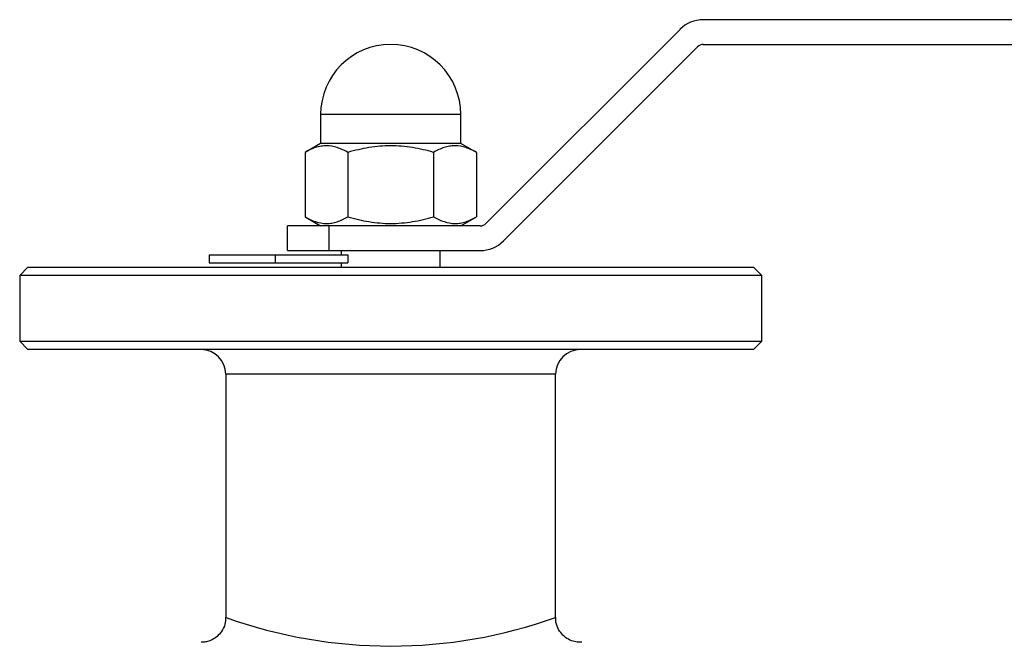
# Model space of a CAD drawing. Header units: millimetres. Extents: x -150 to 245, y -74 to 150.
# Tile 19 of 20: x -45 to 74, y 74 to 150. Entities that reach past the tile are written whole.
import ezdxf

# ---------------------------------------------------------------- set-up
doc = ezdxf.new("R2010")
doc.units = ezdxf.units.MM

msp = doc.modelspace()

# ---------------------------------------------------------------- linework, layer by layer
at = {"color": 7, "linetype": 'Continuous', "lineweight": 25}
for p, q in [((245, 149.5), (37.91, 149.5)), ((35.09, 148.33), (11.55, 124.79)), ((13.67, 122.67), (37.21, 146.21)), ((37.91, 146.5), (245, 146.5)), ((-8.5, 138), (-8.5, 134.5)), ((8.5, 134.5), (8.5, 138)), ((-8.5, 134.5), (-10.39, 133.41)), ((8.5, 134.5), (-8.5, 134.5)), ((10.39, 133.41), (8.5, 134.5)), ((-10.39, 133.41), (-10.39, 125.59)), ((-5.2, 133.41), (-5.2, 125.59)), ((5.2, 133.41), (5.2, 125.59)), ((10.39, 133.41), (10.39, 125.59)), ((-10.39, 125.59), (-8.5, 124.5)), ((8.5, 124.5), (10.39, 125.59)), ((10.84, 124.5), (-12.5, 124.5)), ((-12.5, 121.5), (-12.5, 124.5)), ((-7.5, 124.5), (-7.5, 121.5)), ((-22, 121), (-5.2, 121)), ((-22, 121), (-22, 120)), ((-14, 121), (-14, 120)), ((-12.5, 121.5), (10.84, 121.5)), ((-6, 121.5), (-6, 121)), ((-5.2, 121), (-5.2, 120)), ((6, 119.5), (6, 121.5)), ((-44, 119.5), (-45, 118.5)), ((-44, 119.5), (44, 119.5)), ((-22, 120), (-5.2, 120)), ((-6, 120), (-6, 119.5)), ((45, 118.5), (44, 119.5)), ((-45, 118.5), (-45, 110.5)), ((45, 118.5), (-45, 118.5)), ((45, 110.5), (45, 118.5)), ((-45, 110.5), (-44, 109.5)), ((-45, 110.5), (45, 110.5)), ((44, 109.5), (45, 110.5)), ((44, 109.5), (-44, 109.5)), ((-20, 106.5), (-20, 76.99)), ((20, 77), (20, 106.5))]:
    msp.add_line(p, q, dxfattribs=at)
at = {"color": 1, "linetype": 'Continuous', "lineweight": 25}
for p, q in [((8.5, 138), (-8.5, 138)), ((20, 106.5), (-20, 106.5))]:
    msp.add_line(p, q, dxfattribs=at)
at = {"color": 7, "linetype": 'Continuous', "lineweight": 25}
for centre, radius, start, end in [((37.91, 145.5), 4, 90, 135), ((0, 138), 8.5, 0, 180), ((37.91, 145.5), 1, 90, 135), ((10.84, 125.5), 1, 270, 315), ((10.84, 125.5), 4, 270, 315), ((-23, 106.5), 3, 0, 90), ((23, 106.5), 3, 90, 180)]:
    msp.add_arc(centre, radius, start, end, dxfattribs=at)
at = {"color": 1, "linetype": 'Continuous', "lineweight": 25}
msp.add_arc((0, 133.15), 59.6, 250.4234, 289.6052, dxfattribs=at)
at = {"color": 7, "linetype": 'Continuous', "lineweight": 25}
for points, knots in [([(-5.2, 133.41), (-5.62, 133.65), (-6.05, 133.85), (-6.91, 134.13), (-7.35, 134.21), (-8.01, 134.21), (-8.23, 134.19), (-8.67, 134.12), (-8.89, 134.07), (-9.54, 133.86), (-9.97, 133.65), (-10.39, 133.41)], [0, 0, 0, 0, 0.25, 0.25, 0.5, 0.5, 0.625, 0.625, 0.75, 0.75, 1, 1, 1, 1]), ([(5.2, 133.41), (4.35, 133.65), (3.5, 133.85), (1.77, 134.13), (0.89, 134.21), (-0.89, 134.21), (-1.77, 134.13), (-3.5, 133.85), (-4.35, 133.65), (-5.2, 133.41)], [0, 0, 0, 0, 0.25, 0.25, 0.5, 0.5, 0.75, 0.75, 1, 1, 1, 1]), ([(10.39, 133.41), (9.97, 133.65), (9.54, 133.85), (8.68, 134.13), (8.24, 134.21), (7.58, 134.21), (7.36, 134.19), (6.92, 134.12), (6.7, 134.07), (6.05, 133.86), (5.62, 133.65), (5.2, 133.41)], [0, 0, 0, 0, 0.25, 0.25, 0.5, 0.5, 0.625, 0.625, 0.75, 0.75, 1, 1, 1, 1]), ([(-10.39, 125.59), (-9.97, 125.35), (-9.54, 125.15), (-8.68, 124.87), (-8.24, 124.79), (-7.58, 124.79), (-7.36, 124.81), (-6.92, 124.88), (-6.7, 124.93), (-6.05, 125.14), (-5.62, 125.35), (-5.2, 125.59)], [0, 0, 0, 0, 0.25, 0.25, 0.5, 0.5, 0.625, 0.625, 0.75, 0.75, 1, 1, 1, 1]), ([(-5.2, 125.59), (-4.35, 125.35), (-3.5, 125.15), (-1.77, 124.87), (-0.89, 124.79), (0.89, 124.79), (1.77, 124.87), (3.5, 125.15), (4.35, 125.35), (5.2, 125.59)], [0, 0, 0, 0, 0.25, 0.25, 0.5, 0.5, 0.75, 0.75, 1, 1, 1, 1]), ([(5.2, 125.59), (5.62, 125.35), (6.05, 125.15), (6.91, 124.87), (7.35, 124.79), (8.01, 124.79), (8.23, 124.81), (8.67, 124.88), (8.89, 124.93), (9.54, 125.14), (9.97, 125.35), (10.39, 125.59)], [0, 0, 0, 0, 0.25, 0.25, 0.5, 0.5, 0.625, 0.625, 0.75, 0.75, 1, 1, 1, 1]), ([(-20.02, 77), (-20.03, 76.73), (-20.06, 76.13), (-20.45, 75.34), (-21.01, 74.71), (-21.61, 74.31), (-22.18, 74.1), (-22.64, 74.01), (-22.89, 74.01), (-22.98, 74.01)], [0, 0, 0, 0, 0.170322, 0.380603, 0.554427, 0.70446, 0.835285, 0.947425, 1, 1, 1, 1]), ([(23.18, 74.03), (23.04, 74.02), (22.69, 73.99), (22.06, 74.12), (21.36, 74.44), (20.7, 75.01), (20.23, 75.75), (19.99, 76.46), (20.02, 76.89), (20.03, 77)], [0, 0, 0, 0, 0.087498, 0.215166, 0.390678, 0.555819, 0.74066, 0.930479, 1, 1, 1, 1])]:
    msp.add_open_spline(points, degree=3, knots=knots, dxfattribs=at)

doc.saveas('drawing.dxf')
